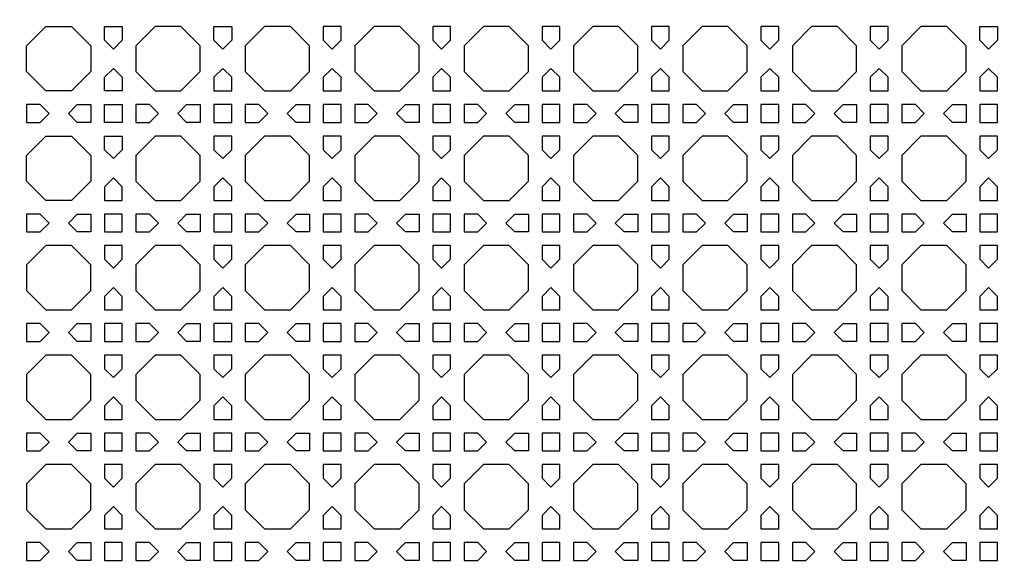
# Model space of a CAD drawing. Header units: millimetres. Extents: x 1204 to 5247, y 17 to 1217.
# Tile 14 of 53: x 2990 to 3206, y 547 to 667. Entities that reach past the tile are written whole.
import ezdxf

# ---------------------------------------------------------------- set-up
doc = ezdxf.new("R2010")
doc.units = ezdxf.units.MM
doc.header["$LTSCALE"] = 50
doc.layers.add('PATTERN', color=252, linetype='Continuous', true_color=0x696969)
doc.layers.add('PERIMETRO', color=7, linetype='Continuous', true_color=0x000000)

msp = doc.modelspace()

# ---------------------------------------------------------------- linework, layer by layer
at = {"layer": 'PATTERN'}
for points in [[(3005.59, 661.68), (3005.59, 656.02), (3001.36, 651.78), (2995.69, 651.78), (2991.46, 656.02), (2991.46, 661.68), (2995.69, 665.92), (3001.36, 665.92)], [(3008.59, 662.93), (3008.59, 665.92), (3012.5, 665.92), (3012.5, 662.93), (3010.54, 660.97)], [(3025.4, 651.78), (3029.63, 656.02), (3029.63, 661.68), (3025.4, 665.92), (3019.73, 665.92), (3015.5, 661.68), (3015.5, 656.02), (3019.73, 651.78)], [(3032.63, 662.93), (3032.63, 665.92), (3036.54, 665.92), (3036.54, 662.93), (3034.59, 660.97)], [(3043.78, 665.92), (3039.54, 661.68), (3039.54, 656.02), (3043.78, 651.78), (3049.44, 651.78), (3053.67, 656.02), (3053.67, 661.68), (3049.44, 665.92)], [(3060.58, 662.93), (3060.58, 665.92), (3056.67, 665.92), (3056.67, 662.93), (3058.63, 660.97)], [(3067.82, 665.92), (3063.58, 661.68), (3063.58, 656.02), (3067.82, 651.78), (3073.48, 651.78), (3077.72, 656.02), (3077.72, 661.68), (3073.48, 665.92)], [(3084.62, 662.93), (3084.62, 665.92), (3080.72, 665.92), (3080.72, 662.93), (3082.67, 660.97)], [(3091.86, 665.92), (3087.62, 661.68), (3087.62, 656.02), (3091.86, 651.78), (3097.52, 651.78), (3101.76, 656.02), (3101.76, 661.68), (3097.52, 665.92)], [(3108.66, 662.93), (3108.66, 665.92), (3104.76, 665.92), (3104.76, 662.93), (3106.71, 660.97)], [(3115.9, 665.92), (3111.66, 661.68), (3111.66, 656.02), (3115.9, 651.78), (3121.56, 651.78), (3125.8, 656.02), (3125.8, 661.68), (3121.56, 665.92)], [(3132.71, 662.93), (3132.71, 665.92), (3128.8, 665.92), (3128.8, 662.93), (3130.75, 660.97)], [(3139.94, 665.92), (3135.71, 661.68), (3135.71, 656.02), (3139.94, 651.78), (3145.61, 651.78), (3149.84, 656.02), (3149.84, 661.68), (3145.61, 665.92)], [(3156.75, 662.93), (3156.75, 665.92), (3152.84, 665.92), (3152.84, 662.93), (3154.79, 660.97)], [(3163.98, 665.92), (3159.75, 661.68), (3159.75, 656.02), (3163.98, 651.78), (3169.65, 651.78), (3173.88, 656.02), (3173.88, 661.68), (3169.65, 665.92)], [(3180.79, 662.93), (3180.79, 665.92), (3176.88, 665.92), (3176.88, 662.93), (3178.84, 660.97)], [(3188.02, 665.92), (3183.79, 661.68), (3183.79, 656.02), (3188.02, 651.78), (3193.69, 651.78), (3197.92, 656.02), (3197.92, 661.68), (3193.69, 665.92)], [(3200.92, 662.93), (3200.92, 665.92), (3204.83, 665.92), (3204.83, 662.93), (3202.88, 660.97)], [(3012.5, 654.78), (3012.5, 651.78), (3008.59, 651.78), (3008.59, 654.78), (3010.54, 656.73)], [(3032.63, 654.78), (3032.63, 651.78), (3036.54, 651.78), (3036.54, 654.78), (3034.59, 656.73)], [(3056.67, 654.78), (3056.67, 651.78), (3060.58, 651.78), (3060.58, 654.78), (3058.63, 656.73)], [(3080.72, 654.78), (3080.72, 651.78), (3084.62, 651.78), (3084.62, 654.78), (3082.67, 656.73)], [(3104.76, 654.78), (3104.76, 651.78), (3108.66, 651.78), (3108.66, 654.78), (3106.71, 656.73)], [(3128.8, 654.78), (3128.8, 651.78), (3132.71, 651.78), (3132.71, 654.78), (3130.75, 656.73)], [(3152.84, 654.78), (3152.84, 651.78), (3156.75, 651.78), (3156.75, 654.78), (3154.79, 656.73)], [(3176.88, 654.78), (3176.88, 651.78), (3180.79, 651.78), (3180.79, 654.78), (3178.84, 656.73)], [(3200.92, 654.78), (3200.92, 651.78), (3204.83, 651.78), (3204.83, 654.78), (3202.88, 656.73)], [(2996.4, 646.83), (2994.45, 648.78), (2991.46, 648.78), (2991.46, 644.88), (2994.45, 644.88)], [(3002.6, 648.78), (3005.59, 648.78), (3005.59, 644.88), (3002.6, 644.88), (3000.65, 646.83)], [(3008.59, 648.78), (3012.5, 648.78), (3012.5, 644.88), (3008.59, 644.88)], [(3018.49, 648.78), (3015.5, 648.78), (3015.5, 644.88), (3018.49, 644.88), (3020.44, 646.83)], [(3026.64, 648.78), (3029.63, 648.78), (3029.63, 644.88), (3026.64, 644.88), (3024.69, 646.83)], [(3036.54, 648.78), (3032.63, 648.78), (3032.63, 644.88), (3036.54, 644.88)], [(3042.53, 648.78), (3039.54, 648.78), (3039.54, 644.88), (3042.53, 644.88), (3044.49, 646.83)], [(3050.68, 648.78), (3053.67, 648.78), (3053.67, 644.88), (3050.68, 644.88), (3048.73, 646.83)], [(3060.58, 648.78), (3056.67, 648.78), (3056.67, 644.88), (3060.58, 644.88)], [(3066.57, 648.78), (3063.58, 648.78), (3063.58, 644.88), (3066.57, 644.88), (3068.53, 646.83)], [(3074.72, 648.78), (3077.72, 648.78), (3077.72, 644.88), (3074.72, 644.88), (3072.77, 646.83)], [(3084.62, 648.78), (3080.72, 648.78), (3080.72, 644.88), (3084.62, 644.88)], [(3090.62, 648.78), (3087.62, 648.78), (3087.62, 644.88), (3090.62, 644.88), (3092.57, 646.83)], [(3098.76, 648.78), (3101.76, 648.78), (3101.76, 644.88), (3098.76, 644.88), (3096.81, 646.83)], [(3108.66, 648.78), (3104.76, 648.78), (3104.76, 644.88), (3108.66, 644.88)], [(3114.66, 648.78), (3111.66, 648.78), (3111.66, 644.88), (3114.66, 644.88), (3116.61, 646.83)], [(3122.81, 648.78), (3125.8, 648.78), (3125.8, 644.88), (3122.81, 644.88), (3120.85, 646.83)], [(3132.71, 648.78), (3128.8, 648.78), (3128.8, 644.88), (3132.71, 644.88)], [(3138.7, 648.78), (3135.71, 648.78), (3135.71, 644.88), (3138.7, 644.88), (3140.65, 646.83)], [(3146.85, 648.78), (3149.84, 648.78), (3149.84, 644.88), (3146.85, 644.88), (3144.89, 646.83)], [(3156.75, 648.78), (3152.84, 648.78), (3152.84, 644.88), (3156.75, 644.88)], [(3162.74, 648.78), (3159.75, 648.78), (3159.75, 644.88), (3162.74, 644.88), (3164.69, 646.83)], [(3170.89, 648.78), (3173.88, 648.78), (3173.88, 644.88), (3170.89, 644.88), (3168.94, 646.83)], [(3180.79, 648.78), (3176.88, 648.78), (3176.88, 644.88), (3180.79, 644.88)], [(3186.78, 648.78), (3183.79, 648.78), (3183.79, 644.88), (3186.78, 644.88), (3188.74, 646.83)], [(3194.93, 648.78), (3197.92, 648.78), (3197.92, 644.88), (3194.93, 644.88), (3192.98, 646.83)], [(3204.83, 648.78), (3200.92, 648.78), (3200.92, 644.88), (3204.83, 644.88)], [(3005.59, 631.98), (3001.36, 627.74), (2995.69, 627.74), (2991.46, 631.98), (2991.46, 637.64), (2995.69, 641.88), (3001.36, 641.88), (3005.59, 637.64)], [(3008.59, 638.88), (3008.59, 641.88), (3012.5, 641.88), (3012.5, 638.88), (3010.54, 636.93)], [(3019.73, 641.88), (3015.5, 637.64), (3015.5, 631.98), (3019.73, 627.74), (3025.4, 627.74), (3029.63, 631.98), (3029.63, 637.64), (3025.4, 641.88)], [(3036.54, 638.88), (3036.54, 641.88), (3032.63, 641.88), (3032.63, 638.88), (3034.59, 636.93)], [(3043.78, 641.88), (3039.54, 637.64), (3039.54, 631.98), (3043.78, 627.74), (3049.44, 627.74), (3053.67, 631.98), (3053.67, 637.64), (3049.44, 641.88)], [(3060.58, 638.88), (3060.58, 641.88), (3056.67, 641.88), (3056.67, 638.88), (3058.63, 636.93)], [(3067.82, 641.88), (3063.58, 637.64), (3063.58, 631.98), (3067.82, 627.74), (3073.48, 627.74), (3077.72, 631.98), (3077.72, 637.64), (3073.48, 641.88)], [(3084.62, 638.88), (3084.62, 641.88), (3080.72, 641.88), (3080.72, 638.88), (3082.67, 636.93)], [(3091.86, 641.88), (3087.62, 637.64), (3087.62, 631.98), (3091.86, 627.74), (3097.52, 627.74), (3101.76, 631.98), (3101.76, 637.64), (3097.52, 641.88)], [(3108.66, 638.88), (3108.66, 641.88), (3104.76, 641.88), (3104.76, 638.88), (3106.71, 636.93)], [(3115.9, 641.88), (3111.66, 637.64), (3111.66, 631.98), (3115.9, 627.74), (3121.56, 627.74), (3125.8, 631.98), (3125.8, 637.64), (3121.56, 641.88)], [(3132.71, 638.88), (3132.71, 641.88), (3128.8, 641.88), (3128.8, 638.88), (3130.75, 636.93)], [(3139.94, 641.88), (3135.71, 637.64), (3135.71, 631.98), (3139.94, 627.74), (3145.61, 627.74), (3149.84, 631.98), (3149.84, 637.64), (3145.61, 641.88)], [(3156.75, 638.88), (3156.75, 641.88), (3152.84, 641.88), (3152.84, 638.88), (3154.79, 636.93)], [(3163.98, 641.88), (3159.75, 637.64), (3159.75, 631.98), (3163.98, 627.74), (3169.65, 627.74), (3173.88, 631.98), (3173.88, 637.64), (3169.65, 641.88)], [(3180.79, 638.88), (3180.79, 641.88), (3176.88, 641.88), (3176.88, 638.88), (3178.84, 636.93)], [(3188.02, 641.88), (3183.79, 637.64), (3183.79, 631.98), (3188.02, 627.74), (3193.69, 627.74), (3197.92, 631.98), (3197.92, 637.64), (3193.69, 641.88)], [(3204.83, 638.88), (3204.83, 641.88), (3200.92, 641.88), (3200.92, 638.88), (3202.88, 636.93)], [(3008.59, 630.73), (3008.59, 627.74), (3012.5, 627.74), (3012.5, 630.73), (3010.54, 632.69)], [(3032.63, 630.73), (3032.63, 627.74), (3036.54, 627.74), (3036.54, 630.73), (3034.59, 632.69)], [(3056.67, 630.73), (3056.67, 627.74), (3060.58, 627.74), (3060.58, 630.73), (3058.63, 632.69)], [(3080.72, 630.73), (3080.72, 627.74), (3084.62, 627.74), (3084.62, 630.73), (3082.67, 632.69)], [(3104.76, 630.73), (3104.76, 627.74), (3108.66, 627.74), (3108.66, 630.73), (3106.71, 632.69)], [(3128.8, 630.73), (3128.8, 627.74), (3132.71, 627.74), (3132.71, 630.73), (3130.75, 632.69)], [(3152.84, 630.73), (3152.84, 627.74), (3156.75, 627.74), (3156.75, 630.73), (3154.79, 632.69)], [(3176.88, 630.73), (3176.88, 627.74), (3180.79, 627.74), (3180.79, 630.73), (3178.84, 632.69)], [(3200.92, 630.73), (3200.92, 627.74), (3204.83, 627.74), (3204.83, 630.73), (3202.88, 632.69)], [(2996.4, 622.79), (2994.45, 624.74), (2991.46, 624.74), (2991.46, 620.84), (2994.45, 620.84)], [(3002.6, 624.74), (3005.59, 624.74), (3005.59, 620.84), (3002.6, 620.84), (3000.65, 622.79)], [(3012.5, 624.74), (3008.59, 624.74), (3008.59, 620.84), (3012.5, 620.84)], [(3018.49, 624.74), (3015.5, 624.74), (3015.5, 620.84), (3018.49, 620.84), (3020.44, 622.79)], [(3026.64, 624.74), (3029.63, 624.74), (3029.63, 620.84), (3026.64, 620.84), (3024.69, 622.79)], [(3036.54, 624.74), (3032.63, 624.74), (3032.63, 620.84), (3036.54, 620.84)], [(3042.53, 624.74), (3039.54, 624.74), (3039.54, 620.84), (3042.53, 620.84), (3044.49, 622.79)], [(3050.68, 624.74), (3053.67, 624.74), (3053.67, 620.84), (3050.68, 620.84), (3048.73, 622.79)], [(3060.58, 624.74), (3056.67, 624.74), (3056.67, 620.84), (3060.58, 620.84)], [(3066.57, 624.74), (3063.58, 624.74), (3063.58, 620.84), (3066.57, 620.84), (3068.53, 622.79)], [(3074.72, 624.74), (3077.72, 624.74), (3077.72, 620.84), (3074.72, 620.84), (3072.77, 622.79)], [(3084.62, 624.74), (3080.72, 624.74), (3080.72, 620.84), (3084.62, 620.84)], [(3090.62, 624.74), (3087.62, 624.74), (3087.62, 620.84), (3090.62, 620.84), (3092.57, 622.79)], [(3098.76, 624.74), (3101.76, 624.74), (3101.76, 620.84), (3098.76, 620.84), (3096.81, 622.79)], [(3108.66, 624.74), (3104.76, 624.74), (3104.76, 620.84), (3108.66, 620.84)], [(3114.66, 624.74), (3111.66, 624.74), (3111.66, 620.84), (3114.66, 620.84), (3116.61, 622.79)], [(3122.81, 624.74), (3125.8, 624.74), (3125.8, 620.84), (3122.81, 620.84), (3120.85, 622.79)], [(3132.71, 624.74), (3128.8, 624.74), (3128.8, 620.84), (3132.71, 620.84)], [(3138.7, 624.74), (3135.71, 624.74), (3135.71, 620.84), (3138.7, 620.84), (3140.65, 622.79)], [(3146.85, 624.74), (3149.84, 624.74), (3149.84, 620.84), (3146.85, 620.84), (3144.89, 622.79)], [(3156.75, 624.74), (3152.84, 624.74), (3152.84, 620.84), (3156.75, 620.84)], [(3162.74, 624.74), (3159.75, 624.74), (3159.75, 620.84), (3162.74, 620.84), (3164.69, 622.79)], [(3170.89, 624.74), (3173.88, 624.74), (3173.88, 620.84), (3170.89, 620.84), (3168.94, 622.79)], [(3180.79, 624.74), (3176.88, 624.74), (3176.88, 620.84), (3180.79, 620.84)], [(3186.78, 624.74), (3183.79, 624.74), (3183.79, 620.84), (3186.78, 620.84), (3188.74, 622.79)], [(3194.93, 624.74), (3197.92, 624.74), (3197.92, 620.84), (3194.93, 620.84), (3192.98, 622.79)], [(3204.83, 624.74), (3200.92, 624.74), (3200.92, 620.84), (3204.83, 620.84)], [(2995.69, 617.84), (2991.46, 613.6), (2991.46, 607.94), (2995.69, 603.7), (3001.36, 603.7), (3005.59, 607.94), (3005.59, 613.6), (3001.36, 617.84)], [(3012.5, 614.84), (3012.5, 617.84), (3008.59, 617.84), (3008.59, 614.84), (3010.54, 612.89)], [(3019.73, 617.84), (3015.5, 613.6), (3015.5, 607.94), (3019.73, 603.7), (3025.4, 603.7), (3029.63, 607.94), (3029.63, 613.6), (3025.4, 617.84)], [(3036.54, 614.84), (3036.54, 617.84), (3032.63, 617.84), (3032.63, 614.84), (3034.59, 612.89)], [(3043.78, 617.84), (3039.54, 613.6), (3039.54, 607.94), (3043.78, 603.7), (3049.44, 603.7), (3053.67, 607.94), (3053.67, 613.6), (3049.44, 617.84)], [(3060.58, 614.84), (3060.58, 617.84), (3056.67, 617.84), (3056.67, 614.84), (3058.63, 612.89)], [(3067.82, 617.84), (3063.58, 613.6), (3063.58, 607.94), (3067.82, 603.7), (3073.48, 603.7), (3077.72, 607.94), (3077.72, 613.6), (3073.48, 617.84)], [(3084.62, 614.84), (3084.62, 617.84), (3080.72, 617.84), (3080.72, 614.84), (3082.67, 612.89)], [(3091.86, 617.84), (3087.62, 613.6), (3087.62, 607.94), (3091.86, 603.7), (3097.52, 603.7), (3101.76, 607.94), (3101.76, 613.6), (3097.52, 617.84)], [(3108.66, 614.84), (3108.66, 617.84), (3104.76, 617.84), (3104.76, 614.84), (3106.71, 612.89)], [(3115.9, 617.84), (3111.66, 613.6), (3111.66, 607.94), (3115.9, 603.7), (3121.56, 603.7), (3125.8, 607.94), (3125.8, 613.6), (3121.56, 617.84)], [(3132.71, 614.84), (3132.71, 617.84), (3128.8, 617.84), (3128.8, 614.84), (3130.75, 612.89)], [(3139.94, 617.84), (3135.71, 613.6), (3135.71, 607.94), (3139.94, 603.7), (3145.61, 603.7), (3149.84, 607.94), (3149.84, 613.6), (3145.61, 617.84)], [(3156.75, 614.84), (3156.75, 617.84), (3152.84, 617.84), (3152.84, 614.84), (3154.79, 612.89)], [(3163.98, 617.84), (3159.75, 613.6), (3159.75, 607.94), (3163.98, 603.7), (3169.65, 603.7), (3173.88, 607.94), (3173.88, 613.6), (3169.65, 617.84)], [(3180.79, 614.84), (3180.79, 617.84), (3176.88, 617.84), (3176.88, 614.84), (3178.84, 612.89)], [(3188.02, 617.84), (3183.79, 613.6), (3183.79, 607.94), (3188.02, 603.7), (3193.69, 603.7), (3197.92, 607.94), (3197.92, 613.6), (3193.69, 617.84)], [(3204.83, 614.84), (3204.83, 617.84), (3200.92, 617.84), (3200.92, 614.84), (3202.88, 612.89)], [(3008.59, 606.69), (3008.59, 603.7), (3012.5, 603.7), (3012.5, 606.69), (3010.54, 608.65)], [(3032.63, 606.69), (3032.63, 603.7), (3036.54, 603.7), (3036.54, 606.69), (3034.59, 608.65)], [(3056.67, 606.69), (3056.67, 603.7), (3060.58, 603.7), (3060.58, 606.69), (3058.63, 608.65)], [(3080.72, 606.69), (3080.72, 603.7), (3084.62, 603.7), (3084.62, 606.69), (3082.67, 608.65)], [(3104.76, 606.69), (3104.76, 603.7), (3108.66, 603.7), (3108.66, 606.69), (3106.71, 608.65)], [(3128.8, 606.69), (3128.8, 603.7), (3132.71, 603.7), (3132.71, 606.69), (3130.75, 608.65)], [(3152.84, 606.69), (3152.84, 603.7), (3156.75, 603.7), (3156.75, 606.69), (3154.79, 608.65)], [(3176.88, 606.69), (3176.88, 603.7), (3180.79, 603.7), (3180.79, 606.69), (3178.84, 608.65)], [(3200.92, 606.69), (3200.92, 603.7), (3204.83, 603.7), (3204.83, 606.69), (3202.88, 608.65)], [(2994.45, 600.7), (2991.46, 600.7), (2991.46, 596.79), (2994.45, 596.79), (2996.4, 598.75)], [(3002.6, 600.7), (3005.59, 600.7), (3005.59, 596.79), (3002.6, 596.79), (3000.65, 598.75)], [(3012.5, 600.7), (3008.59, 600.7), (3008.59, 596.79), (3012.5, 596.79)], [(3018.49, 600.7), (3015.5, 600.7), (3015.5, 596.79), (3018.49, 596.79), (3020.44, 598.75)], [(3026.64, 600.7), (3029.63, 600.7), (3029.63, 596.79), (3026.64, 596.79), (3024.69, 598.75)], [(3036.54, 600.7), (3032.63, 600.7), (3032.63, 596.79), (3036.54, 596.79)], [(3042.53, 600.7), (3039.54, 600.7), (3039.54, 596.79), (3042.53, 596.79), (3044.49, 598.75)], [(3050.68, 600.7), (3053.67, 600.7), (3053.67, 596.79), (3050.68, 596.79), (3048.73, 598.75)], [(3060.58, 600.7), (3056.67, 600.7), (3056.67, 596.79), (3060.58, 596.79)], [(3066.57, 600.7), (3063.58, 600.7), (3063.58, 596.79), (3066.57, 596.79), (3068.53, 598.75)], [(3074.72, 600.7), (3077.72, 600.7), (3077.72, 596.79), (3074.72, 596.79), (3072.77, 598.75)], [(3084.62, 600.7), (3080.72, 600.7), (3080.72, 596.79), (3084.62, 596.79)], [(3090.62, 600.7), (3087.62, 600.7), (3087.62, 596.79), (3090.62, 596.79), (3092.57, 598.75)], [(3098.76, 600.7), (3101.76, 600.7), (3101.76, 596.79), (3098.76, 596.79), (3096.81, 598.75)], [(3108.66, 600.7), (3104.76, 600.7), (3104.76, 596.79), (3108.66, 596.79)], [(3114.66, 600.7), (3111.66, 600.7), (3111.66, 596.79), (3114.66, 596.79), (3116.61, 598.75)], [(3122.81, 600.7), (3125.8, 600.7), (3125.8, 596.79), (3122.81, 596.79), (3120.85, 598.75)], [(3132.71, 600.7), (3128.8, 600.7), (3128.8, 596.79), (3132.71, 596.79)], [(3138.7, 600.7), (3135.71, 600.7), (3135.71, 596.79), (3138.7, 596.79), (3140.65, 598.75)], [(3146.85, 600.7), (3149.84, 600.7), (3149.84, 596.79), (3146.85, 596.79), (3144.89, 598.75)], [(3156.75, 600.7), (3152.84, 600.7), (3152.84, 596.79), (3156.75, 596.79)], [(3162.74, 600.7), (3159.75, 600.7), (3159.75, 596.79), (3162.74, 596.79), (3164.69, 598.75)], [(3170.89, 600.7), (3173.88, 600.7), (3173.88, 596.79), (3170.89, 596.79), (3168.94, 598.75)], [(3180.79, 600.7), (3176.88, 600.7), (3176.88, 596.79), (3180.79, 596.79)], [(3186.78, 600.7), (3183.79, 600.7), (3183.79, 596.79), (3186.78, 596.79), (3188.74, 598.75)], [(3194.93, 600.7), (3197.92, 600.7), (3197.92, 596.79), (3194.93, 596.79), (3192.98, 598.75)], [(3204.83, 600.7), (3200.92, 600.7), (3200.92, 596.79), (3204.83, 596.79)], [(2995.69, 593.79), (2991.46, 589.56), (2991.46, 583.89), (2995.69, 579.66), (3001.36, 579.66), (3005.59, 583.89), (3005.59, 589.56), (3001.36, 593.79)], [(3012.5, 590.8), (3012.5, 593.79), (3008.59, 593.79), (3008.59, 590.8), (3010.54, 588.85)], [(3019.73, 593.79), (3015.5, 589.56), (3015.5, 583.89), (3019.73, 579.66), (3025.4, 579.66), (3029.63, 583.89), (3029.63, 589.56), (3025.4, 593.79)], [(3036.54, 590.8), (3036.54, 593.79), (3032.63, 593.79), (3032.63, 590.8), (3034.59, 588.85)], [(3043.78, 593.79), (3039.54, 589.56), (3039.54, 583.89), (3043.78, 579.66), (3049.44, 579.66), (3053.67, 583.89), (3053.67, 589.56), (3049.44, 593.79)], [(3060.58, 590.8), (3060.58, 593.79), (3056.67, 593.79), (3056.67, 590.8), (3058.63, 588.85)], [(3067.82, 593.79), (3063.58, 589.56), (3063.58, 583.89), (3067.82, 579.66), (3073.48, 579.66), (3077.72, 583.89), (3077.72, 589.56), (3073.48, 593.79)], [(3084.62, 590.8), (3084.62, 593.79), (3080.72, 593.79), (3080.72, 590.8), (3082.67, 588.85)], [(3091.86, 593.79), (3087.62, 589.56), (3087.62, 583.89), (3091.86, 579.66), (3097.52, 579.66), (3101.76, 583.89), (3101.76, 589.56), (3097.52, 593.79)], [(3108.66, 590.8), (3108.66, 593.79), (3104.76, 593.79), (3104.76, 590.8), (3106.71, 588.85)], [(3115.9, 593.79), (3111.66, 589.56), (3111.66, 583.89), (3115.9, 579.66), (3121.56, 579.66), (3125.8, 583.89), (3125.8, 589.56), (3121.56, 593.79)], [(3132.71, 590.8), (3132.71, 593.79), (3128.8, 593.79), (3128.8, 590.8), (3130.75, 588.85)], [(3139.94, 593.79), (3135.71, 589.56), (3135.71, 583.89), (3139.94, 579.66), (3145.61, 579.66), (3149.84, 583.89), (3149.84, 589.56), (3145.61, 593.79)], [(3156.75, 590.8), (3156.75, 593.79), (3152.84, 593.79), (3152.84, 590.8), (3154.79, 588.85)], [(3163.98, 593.79), (3159.75, 589.56), (3159.75, 583.89), (3163.98, 579.66), (3169.65, 579.66), (3173.88, 583.89), (3173.88, 589.56), (3169.65, 593.79)], [(3180.79, 590.8), (3180.79, 593.79), (3176.88, 593.79), (3176.88, 590.8), (3178.84, 588.85)], [(3188.02, 593.79), (3183.79, 589.56), (3183.79, 583.89), (3188.02, 579.66), (3193.69, 579.66), (3197.92, 583.89), (3197.92, 589.56), (3193.69, 593.79)], [(3204.83, 590.8), (3204.83, 593.79), (3200.92, 593.79), (3200.92, 590.8), (3202.88, 588.85)], [(3008.59, 582.65), (3008.59, 579.66), (3012.5, 579.66), (3012.5, 582.65), (3010.54, 584.6)], [(3032.63, 582.65), (3032.63, 579.66), (3036.54, 579.66), (3036.54, 582.65), (3034.59, 584.6)], [(3056.67, 582.65), (3056.67, 579.66), (3060.58, 579.66), (3060.58, 582.65), (3058.63, 584.6)], [(3080.72, 582.65), (3080.72, 579.66), (3084.62, 579.66), (3084.62, 582.65), (3082.67, 584.6)], [(3104.76, 582.65), (3104.76, 579.66), (3108.66, 579.66), (3108.66, 582.65), (3106.71, 584.6)], [(3128.8, 582.65), (3128.8, 579.66), (3132.71, 579.66), (3132.71, 582.65), (3130.75, 584.6)], [(3152.84, 582.65), (3152.84, 579.66), (3156.75, 579.66), (3156.75, 582.65), (3154.79, 584.6)], [(3176.88, 582.65), (3176.88, 579.66), (3180.79, 579.66), (3180.79, 582.65), (3178.84, 584.6)], [(3200.92, 582.65), (3200.92, 579.66), (3204.83, 579.66), (3204.83, 582.65), (3202.88, 584.6)], [(2994.45, 576.66), (2991.46, 576.66), (2991.46, 572.75), (2994.45, 572.75), (2996.4, 574.71)], [(3002.6, 576.66), (3005.59, 576.66), (3005.59, 572.75), (3002.6, 572.75), (3000.65, 574.71)], [(3012.5, 576.66), (3008.59, 576.66), (3008.59, 572.75), (3012.5, 572.75)], [(3018.49, 576.66), (3015.5, 576.66), (3015.5, 572.75), (3018.49, 572.75), (3020.44, 574.71)], [(3026.64, 576.66), (3029.63, 576.66), (3029.63, 572.75), (3026.64, 572.75), (3024.69, 574.71)], [(3036.54, 576.66), (3032.63, 576.66), (3032.63, 572.75), (3036.54, 572.75)], [(3042.53, 576.66), (3039.54, 576.66), (3039.54, 572.75), (3042.53, 572.75), (3044.49, 574.71)], [(3050.68, 576.66), (3053.67, 576.66), (3053.67, 572.75), (3050.68, 572.75), (3048.73, 574.71)], [(3060.58, 576.66), (3056.67, 576.66), (3056.67, 572.75), (3060.58, 572.75)], [(3066.57, 576.66), (3063.58, 576.66), (3063.58, 572.75), (3066.57, 572.75), (3068.53, 574.71)], [(3074.72, 576.66), (3077.72, 576.66), (3077.72, 572.75), (3074.72, 572.75), (3072.77, 574.71)], [(3084.62, 576.66), (3080.72, 576.66), (3080.72, 572.75), (3084.62, 572.75)], [(3090.62, 576.66), (3087.62, 576.66), (3087.62, 572.75), (3090.62, 572.75), (3092.57, 574.71)], [(3098.76, 576.66), (3101.76, 576.66), (3101.76, 572.75), (3098.76, 572.75), (3096.81, 574.71)], [(3108.66, 576.66), (3104.76, 576.66), (3104.76, 572.75), (3108.66, 572.75)], [(3114.66, 576.66), (3111.66, 576.66), (3111.66, 572.75), (3114.66, 572.75), (3116.61, 574.71)], [(3122.81, 576.66), (3125.8, 576.66), (3125.8, 572.75), (3122.81, 572.75), (3120.85, 574.71)], [(3132.71, 576.66), (3128.8, 576.66), (3128.8, 572.75), (3132.71, 572.75)], [(3138.7, 576.66), (3135.71, 576.66), (3135.71, 572.75), (3138.7, 572.75), (3140.65, 574.71)], [(3146.85, 576.66), (3149.84, 576.66), (3149.84, 572.75), (3146.85, 572.75), (3144.89, 574.71)], [(3156.75, 576.66), (3152.84, 576.66), (3152.84, 572.75), (3156.75, 572.75)], [(3162.74, 576.66), (3159.75, 576.66), (3159.75, 572.75), (3162.74, 572.75), (3164.69, 574.71)], [(3170.89, 576.66), (3173.88, 576.66), (3173.88, 572.75), (3170.89, 572.75), (3168.94, 574.71)], [(3180.79, 576.66), (3176.88, 576.66), (3176.88, 572.75), (3180.79, 572.75)], [(3186.78, 576.66), (3183.79, 576.66), (3183.79, 572.75), (3186.78, 572.75), (3188.74, 574.71)], [(3194.93, 576.66), (3197.92, 576.66), (3197.92, 572.75), (3194.93, 572.75), (3192.98, 574.71)], [(3204.83, 576.66), (3200.92, 576.66), (3200.92, 572.75), (3204.83, 572.75)], [(2995.69, 569.75), (2991.46, 565.52), (2991.46, 559.85), (2995.69, 555.62), (3001.36, 555.62), (3005.59, 559.85), (3005.59, 565.52), (3001.36, 569.75)], [(3012.5, 566.76), (3012.5, 569.75), (3008.59, 569.75), (3008.59, 566.76), (3010.54, 564.81)], [(3019.73, 569.75), (3015.5, 565.52), (3015.5, 559.85), (3019.73, 555.62), (3025.4, 555.62), (3029.63, 559.85), (3029.63, 565.52), (3025.4, 569.75)], [(3036.54, 566.76), (3036.54, 569.75), (3032.63, 569.75), (3032.63, 566.76), (3034.59, 564.81)], [(3043.78, 569.75), (3039.54, 565.52), (3039.54, 559.85), (3043.78, 555.62), (3049.44, 555.62), (3053.67, 559.85), (3053.67, 565.52), (3049.44, 569.75)], [(3060.58, 566.76), (3060.58, 569.75), (3056.67, 569.75), (3056.67, 566.76), (3058.63, 564.81)], [(3067.82, 569.75), (3063.58, 565.52), (3063.58, 559.85), (3067.82, 555.62), (3073.48, 555.62), (3077.72, 559.85), (3077.72, 565.52), (3073.48, 569.75)], [(3084.62, 566.76), (3084.62, 569.75), (3080.72, 569.75), (3080.72, 566.76), (3082.67, 564.81)], [(3091.86, 569.75), (3087.62, 565.52), (3087.62, 559.85), (3091.86, 555.62), (3097.52, 555.62), (3101.76, 559.85), (3101.76, 565.52), (3097.52, 569.75)], [(3108.66, 566.76), (3108.66, 569.75), (3104.76, 569.75), (3104.76, 566.76), (3106.71, 564.81)], [(3115.9, 569.75), (3111.66, 565.52), (3111.66, 559.85), (3115.9, 555.62), (3121.56, 555.62), (3125.8, 559.85), (3125.8, 565.52), (3121.56, 569.75)], [(3132.71, 566.76), (3132.71, 569.75), (3128.8, 569.75), (3128.8, 566.76), (3130.75, 564.81)], [(3139.94, 569.75), (3135.71, 565.52), (3135.71, 559.85), (3139.94, 555.62), (3145.61, 555.62), (3149.84, 559.85), (3149.84, 565.52), (3145.61, 569.75)], [(3156.75, 566.76), (3156.75, 569.75), (3152.84, 569.75), (3152.84, 566.76), (3154.79, 564.81)], [(3163.98, 569.75), (3159.75, 565.52), (3159.75, 559.85), (3163.98, 555.62), (3169.65, 555.62), (3173.88, 559.85), (3173.88, 565.52), (3169.65, 569.75)], [(3180.79, 566.76), (3180.79, 569.75), (3176.88, 569.75), (3176.88, 566.76), (3178.84, 564.81)], [(3188.02, 569.75), (3183.79, 565.52), (3183.79, 559.85), (3188.02, 555.62), (3193.69, 555.62), (3197.92, 559.85), (3197.92, 565.52), (3193.69, 569.75)], [(3204.83, 566.76), (3204.83, 569.75), (3200.92, 569.75), (3200.92, 566.76), (3202.88, 564.81)], [(3008.59, 558.61), (3008.59, 555.62), (3012.5, 555.62), (3012.5, 558.61), (3010.54, 560.56)], [(3032.63, 558.61), (3032.63, 555.62), (3036.54, 555.62), (3036.54, 558.61), (3034.59, 560.56)], [(3056.67, 558.61), (3056.67, 555.62), (3060.58, 555.62), (3060.58, 558.61), (3058.63, 560.56)], [(3080.72, 558.61), (3080.72, 555.62), (3084.62, 555.62), (3084.62, 558.61), (3082.67, 560.56)], [(3104.76, 558.61), (3104.76, 555.62), (3108.66, 555.62), (3108.66, 558.61), (3106.71, 560.56)], [(3128.8, 558.61), (3128.8, 555.62), (3132.71, 555.62), (3132.71, 558.61), (3130.75, 560.56)], [(3152.84, 558.61), (3152.84, 555.62), (3156.75, 555.62), (3156.75, 558.61), (3154.79, 560.56)], [(3176.88, 558.61), (3176.88, 555.62), (3180.79, 555.62), (3180.79, 558.61), (3178.84, 560.56)], [(3200.92, 558.61), (3200.92, 555.62), (3204.83, 555.62), (3204.83, 558.61), (3202.88, 560.56)], [(2994.45, 552.62), (2991.46, 552.62), (2991.46, 548.71), (2994.45, 548.71), (2996.4, 550.66)], [(3002.6, 552.62), (3005.59, 552.62), (3005.59, 548.71), (3002.6, 548.71), (3000.65, 550.66)], [(3012.5, 552.62), (3008.59, 552.62), (3008.59, 548.71), (3012.5, 548.71)], [(3018.49, 552.62), (3015.5, 552.62), (3015.5, 548.71), (3018.49, 548.71), (3020.44, 550.66)], [(3026.64, 552.62), (3029.63, 552.62), (3029.63, 548.71), (3026.64, 548.71), (3024.69, 550.66)], [(3036.54, 552.62), (3032.63, 552.62), (3032.63, 548.71), (3036.54, 548.71)], [(3042.53, 552.62), (3039.54, 552.62), (3039.54, 548.71), (3042.53, 548.71), (3044.49, 550.66)], [(3050.68, 552.62), (3053.67, 552.62), (3053.67, 548.71), (3050.68, 548.71), (3048.73, 550.66)], [(3060.58, 552.62), (3056.67, 552.62), (3056.67, 548.71), (3060.58, 548.71)], [(3066.57, 552.62), (3063.58, 552.62), (3063.58, 548.71), (3066.57, 548.71), (3068.53, 550.66)], [(3074.72, 552.62), (3077.72, 552.62), (3077.72, 548.71), (3074.72, 548.71), (3072.77, 550.66)], [(3084.62, 552.62), (3080.72, 552.62), (3080.72, 548.71), (3084.62, 548.71)], [(3090.62, 552.62), (3087.62, 552.62), (3087.62, 548.71), (3090.62, 548.71), (3092.57, 550.66)], [(3098.76, 552.62), (3101.76, 552.62), (3101.76, 548.71), (3098.76, 548.71), (3096.81, 550.66)], [(3108.66, 552.62), (3104.76, 552.62), (3104.76, 548.71), (3108.66, 548.71)], [(3114.66, 552.62), (3111.66, 552.62), (3111.66, 548.71), (3114.66, 548.71), (3116.61, 550.66)], [(3122.81, 552.62), (3125.8, 552.62), (3125.8, 548.71), (3122.81, 548.71), (3120.85, 550.66)], [(3132.71, 552.62), (3128.8, 552.62), (3128.8, 548.71), (3132.71, 548.71)], [(3138.7, 552.62), (3135.71, 552.62), (3135.71, 548.71), (3138.7, 548.71), (3140.65, 550.66)], [(3146.85, 552.62), (3149.84, 552.62), (3149.84, 548.71), (3146.85, 548.71), (3144.89, 550.66)], [(3156.75, 552.62), (3152.84, 552.62), (3152.84, 548.71), (3156.75, 548.71)], [(3162.74, 552.62), (3159.75, 552.62), (3159.75, 548.71), (3162.74, 548.71), (3164.69, 550.66)], [(3170.89, 552.62), (3173.88, 552.62), (3173.88, 548.71), (3170.89, 548.71), (3168.94, 550.66)], [(3180.79, 552.62), (3176.88, 552.62), (3176.88, 548.71), (3180.79, 548.71)], [(3186.78, 552.62), (3183.79, 552.62), (3183.79, 548.71), (3186.78, 548.71), (3188.74, 550.66)], [(3194.93, 552.62), (3197.92, 552.62), (3197.92, 548.71), (3194.93, 548.71), (3192.98, 550.66)], [(3204.83, 552.62), (3200.92, 552.62), (3200.92, 548.71), (3204.83, 548.71)]]:
    msp.add_lwpolyline(points, close=True, dxfattribs=at)
at = {"layer": 'PERIMETRO'}
msp.add_circle((2986.5, 767.04), 450, dxfattribs=at)

doc.saveas('drawing.dxf')
